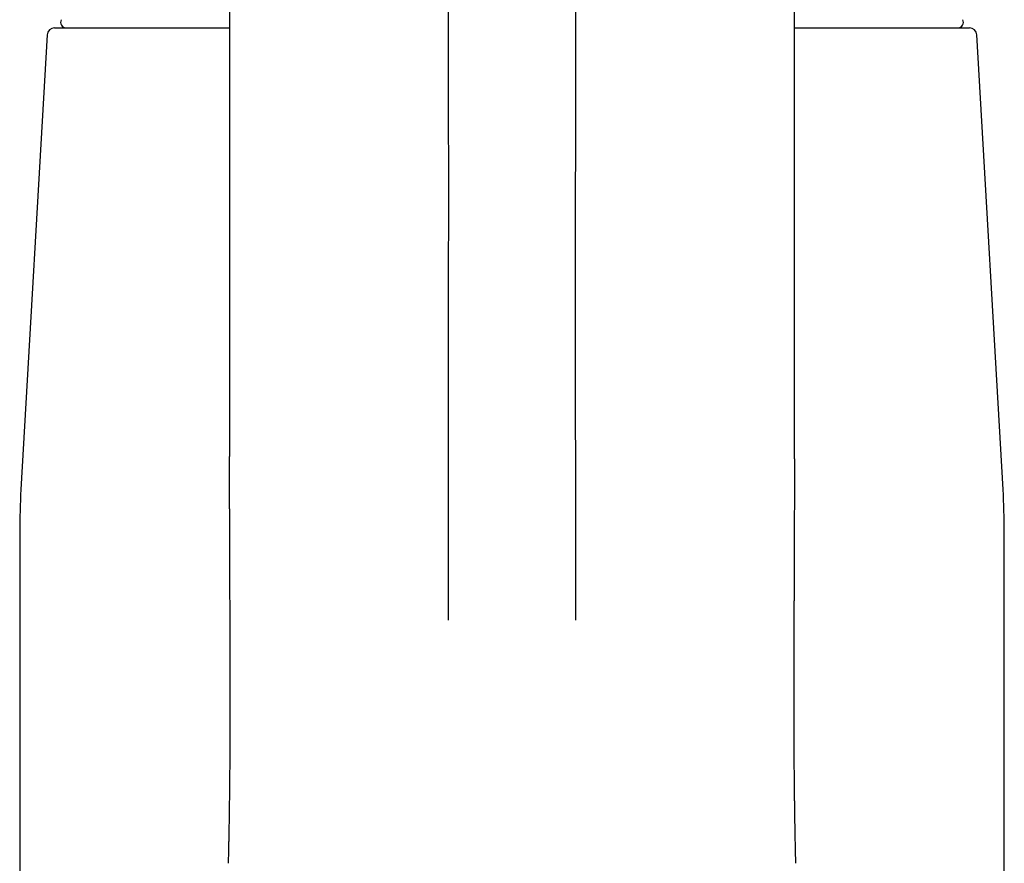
# Model space of a CAD drawing. Header units: millimetres. Extents: x 8 to 763, y 12 to 534.
# Tile 15 of 23: x 371 to 425, y 420 to 465. Entities that reach past the tile are written whole.
import ezdxf

# ---------------------------------------------------------------- set-up
doc = ezdxf.new("R2010")
doc.units = ezdxf.units.MM

msp = doc.modelspace()

# ---------------------------------------------------------------- linework, layer by layer
at = {"color": 7, "linetype": 'Continuous', "lineweight": 30}
for p, q in [((372.978, 464.313), (371.566, 439.841)), ((424.434, 439.841), (423.022, 464.313)), ((371.5, 437.537), (371.5, 392.89)), ((424.5, 392.89), (424.5, 437.537))]:
    msp.add_line(p, q, dxfattribs=at)
at = {"color": 7, "linetype": 'Continuous', "lineweight": 30, "flags": 128}
for points in [[(382.791, 508.725), (382.791, 497.785), (382.791, 486.846), (382.791, 475.907), (382.791, 464.968), (382.791, 454.028), (382.791, 443.088)], [(413.209, 443.088), (413.209, 454.029), (413.209, 464.969), (413.209, 475.909), (413.209, 486.848), (413.209, 497.786), (413.209, 508.725)]]:
    msp.add_lwpolyline(points, dxfattribs=at)
at = {"color": 7, "linetype": 'Continuous', "lineweight": 30}
for centre, radius, start, end in [((374.002, 464.99), 0.3, 151.3951, 270), ((421.998, 464.99), 0.3, 270, 28.6049), ((373.378, 464.29), 0.4, 90, 176.6981), ((422.622, 464.29), 0.4, 3.3019, 90), ((411.5, 437.537), 40, 176.6981, 180), ((384.5, 437.537), 40, 0, 3.3019)]:
    msp.add_arc(centre, radius, start, end, dxfattribs=at)
for points, knots in [([(401.414, 498.44), (401.414, 496.688), (401.414, 493.184), (401.413, 487.935), (401.412, 482.684), (401.412, 477.434), (401.411, 472.183), (401.41, 466.933), (401.41, 458.62), (401.406, 447.244), (401.411, 437.618), (401.414, 432.805)], [0, 0, 0, 0, 0.08, 0.16, 0.24, 0.32, 0.4, 0.48, 0.56, 0.78, 1, 1, 1, 1]), ([(394.586, 432.805), (394.588, 439.714), (394.593, 453.533), (394.588, 474.261), (394.587, 488.08), (394.586, 494.99)], [0, 0, 0, 0, 0.3333339, 0.6666673, 1, 1, 1, 1]), ([(373.378, 464.69), (373.378, 464.69), (373.38, 464.69), (373.394, 464.69), (373.416, 464.69), (373.448, 464.69), (373.488, 464.69), (373.532, 464.69), (373.577, 464.69), (373.619, 464.69), (373.666, 464.69), (373.716, 464.69), (373.772, 464.69), (373.833, 464.69), (373.908, 464.69), (373.999, 464.69), (374.108, 464.69), (374.227, 464.69), (374.353, 464.69), (374.493, 464.69), (374.648, 464.69), (374.775, 464.69), (374.865, 464.69), (374.912, 464.69), (374.959, 464.69), (375.008, 464.69), (375.057, 464.69), (375.146, 464.69), (375.28, 464.69), (375.463, 464.69), (375.654, 464.69), (375.853, 464.69), (376.06, 464.69), (376.251, 464.69), (376.424, 464.69), (376.576, 464.69), (376.732, 464.69), (376.891, 464.69), (377.054, 464.69), (377.221, 464.69), (377.42, 464.69), (377.654, 464.69), (377.925, 464.69), (378.203, 464.69), (378.488, 464.69), (378.781, 464.69), (379.075, 464.69), (379.369, 464.69), (379.665, 464.69), (379.966, 464.69), (380.274, 464.69), (380.595, 464.69), (380.927, 464.69), (381.273, 464.69), (381.624, 464.69), (381.98, 464.69), (382.343, 464.69), (382.614, 464.69), (382.764, 464.69), (382.791, 464.69)], [0, 0, 0, 0, 0.021174, 0.042319, 0.063444, 0.084556, 0.105663, 0.126773, 0.140995, 0.155225, 0.169464, 0.183715, 0.19798, 0.212855, 0.227968, 0.249102, 0.270214, 0.291313, 0.312406, 0.333501, 0.356717, 0.379956, 0.386047, 0.392141, 0.398237, 0.404336, 0.410438, 0.416543, 0.437432, 0.458289, 0.479122, 0.499938, 0.520745, 0.54155, 0.555564, 0.569583, 0.58361, 0.597645, 0.611693, 0.625754, 0.639831, 0.661167, 0.682469, 0.703745, 0.725004, 0.746252, 0.767499, 0.787536, 0.807586, 0.827654, 0.847748, 0.867873, 0.889209, 0.910511, 0.931787, 0.953046, 0.974294, 0.995541, 1, 1, 1, 1]), ([(413.209, 464.69), (413.271, 464.69), (413.457, 464.69), (413.754, 464.69), (414.101, 464.69), (414.436, 464.69), (414.767, 464.69), (415.092, 464.69), (415.418, 464.69), (415.745, 464.69), (416.07, 464.69), (416.389, 464.69), (416.701, 464.69), (417.006, 464.69), (417.271, 464.69), (417.499, 464.69), (417.692, 464.69), (417.882, 464.69), (418.069, 464.69), (418.252, 464.69), (418.432, 464.69), (418.636, 464.69), (418.861, 464.69), (419.104, 464.69), (419.34, 464.69), (419.568, 464.69), (419.788, 464.69), (419.991, 464.69), (420.18, 464.69), (420.354, 464.69), (420.488, 464.69), (420.586, 464.69), (420.649, 464.69), (420.712, 464.69), (420.773, 464.69), (420.834, 464.69), (420.936, 464.69), (421.075, 464.69), (421.244, 464.69), (421.404, 464.69), (421.555, 464.69), (421.695, 464.69), (421.817, 464.69), (421.921, 464.69), (422.011, 464.69), (422.095, 464.69), (422.172, 464.69), (422.242, 464.69), (422.312, 464.69), (422.38, 464.69), (422.445, 464.69), (422.5, 464.69), (422.544, 464.69), (422.579, 464.69), (422.604, 464.69), (422.62, 464.69), (422.621, 464.69), (422.622, 464.69)], [0, 0, 0, 0, 0.010482, 0.031729, 0.051767, 0.071817, 0.091886, 0.11198, 0.132106, 0.153442, 0.174745, 0.196021, 0.21728, 0.23853, 0.259777, 0.274089, 0.288406, 0.302731, 0.317066, 0.331413, 0.345775, 0.360154, 0.381043, 0.401901, 0.422734, 0.443551, 0.464358, 0.485164, 0.503477, 0.5218, 0.540137, 0.547346, 0.554559, 0.561775, 0.568995, 0.576219, 0.583447, 0.6059, 0.628318, 0.650712, 0.67309, 0.695462, 0.717837, 0.735426, 0.753026, 0.770644, 0.788282, 0.805473, 0.822106, 0.844355, 0.866582, 0.888797, 0.911009, 0.933226, 0.955457, 0.977712, 1, 1, 1, 1]), ([(382.791, 443.113), (382.79, 443.062), (382.79, 442.954), (382.789, 442.791), (382.788, 442.625), (382.787, 442.463), (382.787, 442.307), (382.786, 442.159), (382.786, 442.018), (382.785, 441.885), (382.785, 441.756), (382.785, 441.632), (382.784, 441.508), (382.784, 441.384), (382.784, 441.262), (382.784, 441.144), (382.784, 441.033), (382.784, 440.926), (382.783, 440.826), (382.783, 440.731), (382.783, 440.644), (382.783, 440.565), (382.783, 440.494), (382.783, 440.427), (382.783, 440.364), (382.783, 440.307), (382.783, 440.253), (382.783, 440.203), (382.783, 440.154), (382.783, 440.081), (382.783, 439.982), (382.783, 439.856), (382.783, 439.732), (382.783, 439.61), (382.783, 439.491), (382.784, 439.369), (382.784, 439.246), (382.784, 439.125), (382.784, 439.005), (382.784, 438.888), (382.785, 438.767), (382.785, 438.643), (382.785, 438.515), (382.785, 438.409), (382.786, 438.322), (382.786, 438.253), (382.786, 438.184), (382.786, 438.111), (382.786, 438.031), (382.786, 437.946), (382.787, 437.857), (382.787, 437.763), (382.787, 437.666), (382.788, 437.548), (382.788, 437.412), (382.789, 437.262), (382.789, 437.129), (382.789, 437.012), (382.79, 436.908), (382.79, 436.803), (382.791, 436.695), (382.791, 436.583), (382.791, 436.468), (382.792, 436.343), (382.792, 436.21), (382.793, 436.073), (382.794, 435.939), (382.794, 435.807), (382.795, 435.678), (382.795, 435.556), (382.796, 435.44), (382.796, 435.33), (382.797, 435.223), (382.797, 435.117), (382.798, 435.013), (382.798, 434.911), (382.798, 434.81), (382.799, 434.706), (382.799, 434.597), (382.8, 434.493), (382.8, 434.393), (382.801, 434.298), (382.801, 434.201), (382.802, 434.103), (382.802, 433.992), (382.803, 433.869), (382.803, 433.737), (382.804, 433.611), (382.804, 433.491), (382.805, 433.374), (382.805, 433.269), (382.806, 433.176), (382.806, 433.092), (382.806, 433.007), (382.807, 432.918), (382.807, 432.826), (382.808, 432.73), (382.808, 432.631), (382.808, 432.522), (382.809, 432.404), (382.809, 432.279), (382.81, 432.157), (382.81, 432.036), (382.811, 431.922), (382.811, 431.816), (382.811, 431.716), (382.812, 431.619), (382.812, 431.522), (382.812, 431.422), (382.813, 431.319), (382.813, 431.197), (382.813, 431.057), (382.814, 430.899), (382.814, 430.737), (382.815, 430.609), (382.815, 430.519), (382.815, 430.468), (382.815, 430.421), (382.815, 430.378), (382.815, 430.339), (382.815, 430.305), (382.815, 430.274), (382.815, 430.246), (382.816, 430.222), (382.816, 430.203), (382.816, 430.186), (382.816, 430.161), (382.816, 430.126), (382.816, 430.078), (382.816, 430.025), (382.816, 429.967), (382.816, 429.905), (382.816, 429.84), (382.816, 429.769), (382.816, 429.694), (382.817, 429.614), (382.817, 429.53), (382.817, 429.441), (382.817, 429.347), (382.817, 429.248), (382.817, 429.143), (382.817, 429.033), (382.817, 428.92), (382.817, 428.806), (382.817, 428.691), (382.817, 428.575), (382.817, 428.399), (382.817, 428.162), (382.817, 427.862), (382.816, 427.557), (382.815, 427.246), (382.815, 426.931), (382.813, 426.61), (382.812, 426.284), (382.81, 425.953), (382.809, 425.617), (382.807, 425.327), (382.805, 425.083), (382.804, 424.888), (382.802, 424.691), (382.8, 424.492), (382.798, 424.292), (382.796, 424.091), (382.794, 423.891), (382.792, 423.696), (382.79, 423.505), (382.788, 423.318), (382.786, 423.136), (382.783, 422.959), (382.781, 422.788), (382.779, 422.622), (382.776, 422.46), (382.774, 422.294), (382.771, 422.122), (382.768, 421.947), (382.766, 421.777), (382.763, 421.614), (382.76, 421.457), (382.757, 421.314), (382.755, 421.184), (382.752, 421.066), (382.75, 420.952), (382.748, 420.851), (382.746, 420.76), (382.745, 420.678), (382.743, 420.593), (382.741, 420.503), (382.739, 420.407), (382.737, 420.305), (382.734, 420.196), (382.732, 420.082), (382.729, 419.963), (382.726, 419.837), (382.724, 419.752), (382.723, 419.708)], [0, 0, 0, 0, 0.006303, 0.013418, 0.020326, 0.027027, 0.033521, 0.039807, 0.045544, 0.051096, 0.056465, 0.061649, 0.066649, 0.072011, 0.077144, 0.082048, 0.086722, 0.091167, 0.095383, 0.099369, 0.103125, 0.106296, 0.109283, 0.112086, 0.114705, 0.117139, 0.119351, 0.121397, 0.123433, 0.125505, 0.130586, 0.135874, 0.141369, 0.146217, 0.151215, 0.156363, 0.161552, 0.166648, 0.171652, 0.176563, 0.18138, 0.186912, 0.19226, 0.197405, 0.200342, 0.203208, 0.206065, 0.209065, 0.212472, 0.216055, 0.219812, 0.223743, 0.227849, 0.23211, 0.238677, 0.244987, 0.25104, 0.255498, 0.259814, 0.2642, 0.268751, 0.273467, 0.278347, 0.283392, 0.289297, 0.295093, 0.300778, 0.306353, 0.311814, 0.317101, 0.321905, 0.326533, 0.330995, 0.335462, 0.340005, 0.344191, 0.348441, 0.352843, 0.35744, 0.362233, 0.366136, 0.370159, 0.374303, 0.378513, 0.382615, 0.388495, 0.394107, 0.399452, 0.404532, 0.409464, 0.414312, 0.417892, 0.421425, 0.425014, 0.428768, 0.432687, 0.436772, 0.441022, 0.445362, 0.450754, 0.456069, 0.461309, 0.466471, 0.471483, 0.475877, 0.480116, 0.4842, 0.488297, 0.492562, 0.496995, 0.501596, 0.508168, 0.514928, 0.52187, 0.528991, 0.531302, 0.533493, 0.535505, 0.53734, 0.538997, 0.540477, 0.541779, 0.543006, 0.544018, 0.544815, 0.545488, 0.546208, 0.548003, 0.550054, 0.552363, 0.554929, 0.557527, 0.560345, 0.563382, 0.566639, 0.570114, 0.573741, 0.57758, 0.58163, 0.585891, 0.590457, 0.595243, 0.600143, 0.60508, 0.610054, 0.615064, 0.620111, 0.632887, 0.645891, 0.659122, 0.67258, 0.686266, 0.700179, 0.714318, 0.728684, 0.743276, 0.758094, 0.766509, 0.774995, 0.783553, 0.792181, 0.80088, 0.80965, 0.818345, 0.826827, 0.835114, 0.843207, 0.851105, 0.858809, 0.866186, 0.873377, 0.880379, 0.887195, 0.895066, 0.902671, 0.910011, 0.917087, 0.923898, 0.930444, 0.935739, 0.940847, 0.945768, 0.950504, 0.954093, 0.957585, 0.961233, 0.965125, 0.969347, 0.973823, 0.978552, 0.983534, 0.98877, 0.994258, 1, 1, 1, 1]), ([(413.277, 419.708), (413.277, 419.741), (413.275, 419.806), (413.273, 419.9), (413.271, 419.991), (413.269, 420.077), (413.267, 420.158), (413.265, 420.234), (413.263, 420.304), (413.262, 420.368), (413.261, 420.429), (413.259, 420.486), (413.257, 420.606), (413.253, 420.787), (413.249, 420.991), (413.246, 421.151), (413.244, 421.266), (413.242, 421.377), (413.24, 421.476), (413.238, 421.562), (413.237, 421.637), (413.236, 421.707), (413.235, 421.777), (413.233, 421.85), (413.232, 421.927), (413.231, 422.005), (413.229, 422.087), (413.228, 422.171), (413.227, 422.258), (413.225, 422.341), (413.224, 422.42), (413.223, 422.494), (413.222, 422.57), (413.221, 422.648), (413.22, 422.729), (413.219, 422.814), (413.217, 422.903), (413.216, 422.997), (413.215, 423.096), (413.214, 423.199), (413.212, 423.307), (413.211, 423.419), (413.21, 423.534), (413.208, 423.654), (413.207, 423.778), (413.205, 423.906), (413.204, 424.039), (413.203, 424.177), (413.201, 424.319), (413.2, 424.468), (413.199, 424.623), (413.197, 424.783), (413.196, 424.94), (413.195, 425.092), (413.194, 425.236), (413.193, 425.376), (413.192, 425.511), (413.191, 425.641), (413.191, 425.765), (413.19, 425.889), (413.189, 426.011), (413.189, 426.131), (413.188, 426.245), (413.188, 426.353), (413.187, 426.452), (413.187, 426.542), (413.187, 426.624), (413.186, 426.702), (413.186, 426.777), (413.186, 426.876), (413.185, 427), (413.185, 427.159), (413.184, 427.331), (413.184, 427.516), (413.184, 427.657), (413.184, 427.755), (413.183, 427.807), (413.183, 427.856), (413.183, 427.9), (413.183, 427.941), (413.183, 427.977), (413.183, 428.008), (413.183, 428.036), (413.183, 428.059), (413.183, 428.081), (413.183, 428.107), (413.183, 428.14), (413.183, 428.181), (413.183, 428.228), (413.183, 428.281), (413.183, 428.339), (413.183, 428.401), (413.183, 428.468), (413.183, 428.539), (413.183, 428.614), (413.183, 428.695), (413.183, 428.78), (413.183, 428.87), (413.183, 428.965), (413.183, 429.067), (413.183, 429.174), (413.183, 429.289), (413.183, 429.409), (413.183, 429.534), (413.184, 429.665), (413.184, 429.775), (413.184, 429.864), (413.184, 429.929), (413.184, 429.991), (413.184, 430.045), (413.184, 430.09), (413.184, 430.127), (413.184, 430.161), (413.184, 430.191), (413.184, 430.218), (413.185, 430.241), (413.185, 430.262), (413.185, 430.281), (413.185, 430.301), (413.185, 430.321), (413.185, 430.351), (413.185, 430.393), (413.185, 430.446), (413.185, 430.505), (413.185, 430.568), (413.185, 430.635), (413.186, 430.727), (413.186, 430.842), (413.186, 430.982), (413.187, 431.129), (413.187, 431.281), (413.188, 431.405), (413.188, 431.495), (413.188, 431.55), (413.188, 431.6), (413.188, 431.646), (413.189, 431.688), (413.189, 431.725), (413.189, 431.757), (413.189, 431.786), (413.189, 431.814), (413.189, 431.844), (413.189, 431.88), (413.189, 431.924), (413.19, 431.975), (413.19, 432.032), (413.19, 432.094), (413.19, 432.16), (413.191, 432.227), (413.191, 432.294), (413.191, 432.359), (413.191, 432.424), (413.192, 432.49), (413.192, 432.555), (413.192, 432.617), (413.192, 432.675), (413.192, 432.73), (413.193, 432.802), (413.193, 432.894), (413.194, 433.008), (413.194, 433.125), (413.195, 433.246), (413.195, 433.368), (413.196, 433.492), (413.196, 433.609), (413.197, 433.718), (413.197, 433.819), (413.198, 433.922), (413.198, 434.026), (413.198, 434.129), (413.199, 434.23), (413.199, 434.327), (413.2, 434.421), (413.2, 434.51), (413.201, 434.597), (413.201, 434.683), (413.201, 434.779), (413.202, 434.885), (413.202, 435.003), (413.203, 435.128), (413.204, 435.26), (413.204, 435.401), (413.205, 435.546), (413.205, 435.695), (413.206, 435.837), (413.207, 435.969), (413.207, 436.09), (413.208, 436.211), (413.208, 436.329), (413.208, 436.445), (413.209, 436.546), (413.209, 436.632), (413.209, 436.704), (413.21, 436.774), (413.21, 436.842), (413.21, 436.909), (413.21, 436.977), (413.211, 437.053), (413.211, 437.14), (413.211, 437.239), (413.212, 437.342), (413.212, 437.451), (413.212, 437.555), (413.213, 437.652), (413.213, 437.739), (413.213, 437.823), (413.213, 437.903), (413.214, 437.979), (413.214, 438.052), (413.214, 438.122), (413.214, 438.187), (413.214, 438.25), (413.215, 438.334), (413.215, 438.44), (413.215, 438.568), (413.215, 438.695), (413.216, 438.823), (413.216, 438.953), (413.216, 439.086), (413.216, 439.213), (413.216, 439.331), (413.216, 439.439), (413.217, 439.546), (413.217, 439.65), (413.217, 439.758), (413.217, 439.868), (413.217, 439.981), (413.217, 440.071), (413.217, 440.141), (413.217, 440.19), (413.217, 440.239), (413.217, 440.292), (413.217, 440.35), (413.217, 440.416), (413.217, 440.489), (413.217, 440.567), (413.217, 440.651), (413.217, 440.74), (413.217, 440.835), (413.216, 440.935), (413.216, 441.04), (413.216, 441.151), (413.216, 441.267), (413.216, 441.389), (413.215, 441.516), (413.215, 441.648), (413.215, 441.786), (413.214, 441.929), (413.214, 442.081), (413.213, 442.24), (413.213, 442.408), (413.212, 442.582), (413.211, 442.762), (413.21, 442.94), (413.21, 443.057), (413.209, 443.113)], [0, 0, 0, 0, 0.004345, 0.008496, 0.012453, 0.016215, 0.019782, 0.023155, 0.026156, 0.028985, 0.03164, 0.034125, 0.036548, 0.047318, 0.058011, 0.063273, 0.068329, 0.073175, 0.077809, 0.081282, 0.084545, 0.087594, 0.090429, 0.093795, 0.097095, 0.100518, 0.104064, 0.107733, 0.111524, 0.115439, 0.1186, 0.121838, 0.125152, 0.128541, 0.132034, 0.135721, 0.139609, 0.143691, 0.147974, 0.152458, 0.157144, 0.162031, 0.167027, 0.172217, 0.177601, 0.18318, 0.188954, 0.194922, 0.201085, 0.207442, 0.214311, 0.22136, 0.228264, 0.234768, 0.241054, 0.247124, 0.252975, 0.25861, 0.264026, 0.269225, 0.274693, 0.279897, 0.284837, 0.289514, 0.293927, 0.297701, 0.301259, 0.3046, 0.307792, 0.311002, 0.31738, 0.323852, 0.331681, 0.339645, 0.347744, 0.350036, 0.352306, 0.354415, 0.356347, 0.358101, 0.359678, 0.361003, 0.36217, 0.363179, 0.364046, 0.36496, 0.366518, 0.368309, 0.370336, 0.372596, 0.375092, 0.377822, 0.380647, 0.383685, 0.386938, 0.390402, 0.394071, 0.397944, 0.40202, 0.406299, 0.411001, 0.415926, 0.421074, 0.426446, 0.432042, 0.437862, 0.440676, 0.443533, 0.44623, 0.448679, 0.450429, 0.452026, 0.45347, 0.454761, 0.455921, 0.456921, 0.457762, 0.45855, 0.459386, 0.460268, 0.461198, 0.463285, 0.465575, 0.468069, 0.470767, 0.473668, 0.476768, 0.482493, 0.488484, 0.494742, 0.501266, 0.508056, 0.510557, 0.512886, 0.515033, 0.517, 0.518786, 0.520391, 0.521739, 0.522926, 0.524068, 0.525341, 0.526747, 0.528729, 0.530927, 0.533341, 0.53597, 0.538815, 0.541768, 0.544634, 0.547379, 0.550004, 0.552972, 0.555769, 0.558396, 0.560852, 0.563147, 0.565442, 0.570073, 0.574917, 0.579959, 0.58509, 0.590292, 0.595563, 0.600906, 0.605162, 0.609467, 0.613823, 0.618229, 0.622669, 0.626977, 0.631112, 0.635066, 0.638847, 0.64247, 0.646096, 0.649771, 0.654658, 0.659631, 0.664761, 0.670482, 0.676433, 0.682616, 0.689, 0.69534, 0.700551, 0.705695, 0.710773, 0.715785, 0.720713, 0.725475, 0.728582, 0.731609, 0.734556, 0.737422, 0.740209, 0.74302, 0.745964, 0.749893, 0.754036, 0.758394, 0.762965, 0.76775, 0.771568, 0.77524, 0.77876, 0.782127, 0.785342, 0.788405, 0.791315, 0.794073, 0.796685, 0.799294, 0.804588, 0.810109, 0.815323, 0.820681, 0.826157, 0.831751, 0.837462, 0.842032, 0.846628, 0.851114, 0.855482, 0.859732, 0.864627, 0.869356, 0.873918, 0.876011, 0.878068, 0.880104, 0.882281, 0.884638, 0.88748, 0.890546, 0.893835, 0.897348, 0.901085, 0.905045, 0.909228, 0.913636, 0.918267, 0.923122, 0.9282, 0.933503, 0.939028, 0.944778, 0.950752, 0.956949, 0.963681, 0.970659, 0.977883, 0.985353, 0.993068, 1, 1, 1, 1])]:
    msp.add_open_spline(points, degree=3, knots=knots, dxfattribs=at)

doc.saveas('drawing.dxf')
